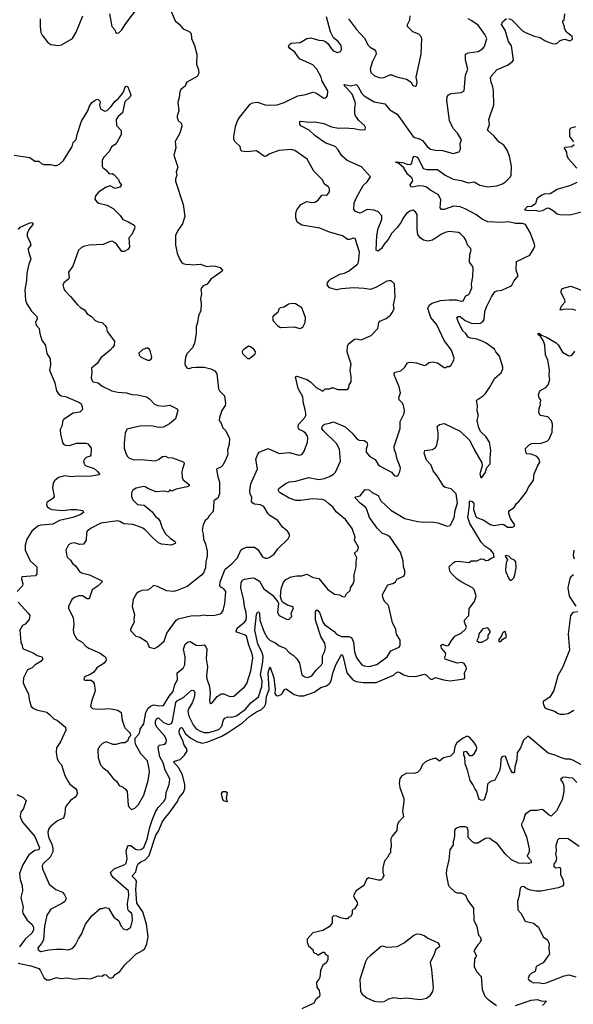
# Model space of a CAD drawing. Extents: x 2293878 to 2522763, y 823964 to 1006972.
# Tile 16 of 256: x 2325991 to 2331589, y 882445 to 892395. Entities that reach past the tile are written whole.
import ezdxf

# ---------------------------------------------------------------- set-up
doc = ezdxf.new("R2010")
doc.units = 0

msp = doc.modelspace()

# ---------------------------------------------------------------- linework, layer by layer
at = {"layer": '0CON20XD'}
for points in [[(2326899.2, 892455), (2326922, 892325), (2326952.3, 892292.3), (2326963.9, 892263.9), (2326975, 892257.5), (2326995, 892263.8), (2327025, 892293.8), (2327064.2, 892355.8), (2327192.5, 892525)], [(2327516.7, 892495), (2327562.5, 892385), (2327605, 892350), (2327643.2, 892303.2), (2327706.2, 892275), (2327724.3, 892255), (2327727.5, 892205), (2327758.8, 892135), (2327780.8, 892045), (2327780, 891945), (2327799.4, 891889.4), (2327804, 891855), (2327785, 891821.2), (2327682.5, 891765), (2327673.8, 891755), (2327665, 891723.3), (2327619.3, 891690.7), (2327610, 891665), (2327603.8, 891605), (2327589.3, 891560.7), (2327601.2, 891475), (2327582.5, 891425), (2327582.5, 891405), (2327593.3, 891375), (2327626.2, 891345), (2327631.7, 891318.3), (2327611.7, 891248.3), (2327564, 891165), (2327569.5, 891100.5), (2327548.8, 891025), (2327589.2, 890905), (2327573.3, 890855), (2327580, 890825), (2327566.7, 890785), (2327567, 890763), (2327643.9, 890526.1), (2327660, 890405), (2327639.1, 890330.9), (2327591.2, 890265), (2327566, 890215), (2327568.1, 890115), (2327574, 890085), (2327583.8, 890035), (2327608.3, 889978.3), (2327627.5, 889945), (2327645, 889930), (2327685, 889920), (2327705, 889923.3), (2327736.4, 889916.4), (2327815, 889924), (2327885, 889900), (2327927, 889907), (2327970, 889905), (2328019.7, 889889.7), (2328042.5, 889865), (2328040, 889855), (2328002.5, 889825), (2327925, 889773.8), (2327886.4, 889723.6), (2327846.1, 889703.9), (2327830, 889685), (2327823.3, 889665), (2327830.8, 889625), (2327818.6, 889575), (2327827.3, 889522.7), (2327824, 889455), (2327798.6, 889401.4), (2327789.4, 889335), (2327775.7, 889295), (2327774.3, 889225), (2327760.5, 889125), (2327739.8, 889080.2), (2327682.6, 889017.4), (2327668, 888982), (2327660.4, 888925), (2327665, 888898.8), (2327685, 888874.2), (2327705, 888870), (2327735, 888880.6), (2327776, 888884), (2327855, 888883.2), (2327925, 888865.4), (2327964.3, 888845), (2327985.4, 888815.4), (2328002.5, 888665), (2328013, 888643), (2328063.1, 888595), (2328072.9, 888515), (2328069.2, 888495), (2328035.8, 888445), (2328010, 888375), (2328007.5, 888345), (2328023.6, 888323.6), (2328045, 888270), (2328073.6, 888243.6), (2328113.8, 888165), (2328108.8, 888105), (2328093.8, 888045), (2328096, 888005), (2328083.9, 887966.1), (2328047.5, 887895), (2328025.8, 887874.2), (2327985, 887856.7), (2327981.7, 887848.3), (2327994, 887775), (2328011.4, 887725), (2328012.9, 887605), (2327995, 887560), (2327958.8, 887535), (2327954, 887525), (2327946.1, 887423.9), (2327903.6, 887376.4), (2327892.5, 887355), (2327867.5, 887335), (2327845, 887290), (2327836.7, 887235), (2327846.4, 887196.4), (2327848.8, 887145), (2327868.8, 887098.8), (2327886.2, 887025), (2327885.8, 886975), (2327872.5, 886915), (2327870.8, 886855), (2327851.1, 886805), (2327829.1, 886780.9), (2327685, 886667.5), (2327584.4, 886625.6), (2327545, 886615.8), (2327475, 886624.2), (2327385, 886668), (2327345, 886676.7), (2327307.3, 886642.7), (2327285, 886631.2), (2327225, 886626.7), (2327195, 886613.3), (2327174, 886595), (2327137.5, 886535), (2327128, 886465), (2327152.5, 886385), (2327146, 886335), (2327150, 886305), (2327113.3, 886235), (2327113, 886223), (2327164.2, 886164.2), (2327205, 886156), (2327268.8, 886115), (2327278.8, 886105), (2327300, 886055), (2327355, 886041.2), (2327385, 886056.7), (2327453.3, 886115), (2327478, 886195), (2327574.2, 886325.8), (2327595, 886340), (2327735, 886374), (2327805, 886371.2), (2327845, 886381.2), (2327895, 886372.5), (2327965, 886376.2), (2328018.8, 886391.2), (2328035, 886403.3), (2328049.2, 886425), (2328065.6, 886495), (2328075.8, 886615), (2328056.2, 886645), (2328025, 886661.2), (2328014.3, 886674.3), (2328016.9, 886715), (2328068.3, 886841.7), (2328135, 886895.7), (2328194, 886955), (2328226.2, 887035), (2328245, 887049.2), (2328285, 887063.1), (2328365, 887065.5), (2328399.4, 887039.4), (2328445.6, 886965.6), (2328472.2, 886952.2), (2328495, 886952.9), (2328515, 886961.4), (2328564, 886995), (2328602.2, 887047.8), (2328705, 887147.5), (2328720, 887175), (2328720, 887195), (2328700, 887225), (2328648.8, 887265), (2328601.2, 887335), (2328520, 887385), (2328505, 887400), (2328461.2, 887475), (2328425, 887492.2), (2328365, 887498.6), (2328347.6, 887507.6), (2328334, 887525), (2328336.9, 887565), (2328321.4, 887605), (2328317.8, 887635), (2328330, 887705), (2328395.7, 887855), (2328378, 887955), (2328398.8, 888005), (2328413.3, 888025), (2328505, 888061.2), (2328615, 888010), (2328715, 888022.5), (2328815, 887994.2), (2328833.9, 887996.1), (2328847.5, 888005), (2328867.1, 888032.9), (2328901.4, 888125), (2328905.6, 888165), (2328901.4, 888185), (2328880.8, 888215), (2328855, 888237.1), (2328817.5, 888255), (2328806.4, 888275), (2328809.4, 888305), (2328874.3, 888375), (2328883.1, 888395), (2328883.5, 888415), (2328879.1, 888455), (2328860, 888515), (2328852.9, 888585), (2328807, 888667), (2328781.2, 888785), (2328788.8, 888791.2), (2328805, 888790.8), (2328895, 888758.9), (2328932.9, 888735), (2328989.5, 888679.5), (2329055, 888640), (2329080, 888665), (2329123, 888663), (2329145, 888673.3), (2329165, 888673.3), (2329207, 888657), (2329305, 888657.5), (2329320, 888675), (2329323.3, 888705), (2329342.5, 888735), (2329343.3, 888785), (2329334.2, 888855), (2329344.3, 888915), (2329327, 888963), (2329302.9, 889035), (2329305.8, 889095), (2329315, 889118.8), (2329375, 889166.2), (2329395, 889168.8), (2329445, 889158.8), (2329546.1, 889203.9), (2329613.8, 889275), (2329624.2, 889335), (2329632.4, 889347.6), (2329695.8, 889374.2), (2329739.5, 889410.5), (2329762.3, 889437.7), (2329778, 889475), (2329770.8, 889515), (2329787.9, 889592.1), (2329782.5, 889725), (2329747, 889757), (2329727, 889757), (2329705, 889752), (2329591.4, 889688.6), (2329535, 889667.1), (2329475, 889679.6), (2329365, 889684.6), (2329245, 889674.5), (2329193.4, 889663.4), (2329124.3, 889684.3), (2329100, 889715), (2329102.5, 889735), (2329118, 889755), (2329135, 889772.5), (2329162.4, 889787.6), (2329228.3, 889821.7), (2329275, 889833.6), (2329315, 889852.5), (2329408, 889925), (2329415.6, 889945), (2329426.9, 890045), (2329385, 890183.3), (2329365, 890188), (2329326.8, 890173.2), (2329305, 890173.1), (2329255, 890210), (2329125, 890249.2), (2329027.3, 890287.3), (2328845, 890317.1), (2328798.3, 890348.3), (2328783.3, 890393.3), (2328785, 890440), (2328794, 890475), (2328835, 890525.8), (2328895, 890558.8), (2328945, 890546), (2328975, 890551.2), (2329009.5, 890570.5), (2329045, 890620), (2329065, 890626.7), (2329095, 890622.5), (2329105, 890630), (2329122.5, 890655), (2329122.5, 890685), (2329112.5, 890705), (2329088.3, 890721.7), (2329074.2, 890734.2), (2329053.3, 890775), (2328963.8, 890865), (2328896.8, 890986.8), (2328775, 891074), (2328735, 891084), (2328613, 891073), (2328520.5, 891039.5), (2328485, 891016.7), (2328465, 891012.5), (2328385, 891069.2), (2328285, 891060), (2328235.8, 891065.8), (2328227.7, 891077.7), (2328222, 891115), (2328169.7, 891159.7), (2328156, 891185), (2328155.8, 891215), (2328174.5, 891315), (2328191.5, 891365), (2328213.5, 891405), (2328320.2, 891539.8), (2328345, 891554.4), (2328395, 891560.6), (2328475, 891534.3), (2328527.3, 891532.7), (2328595, 891534.2), (2328665, 891558.6), (2328804.5, 891625.5), (2328885, 891638), (2328955, 891661.2), (2328985.9, 891655.9), (2329065, 891601.2), (2329087.5, 891605), (2329103.3, 891625), (2329105.7, 891675), (2329048.8, 891775), (2329040.8, 891815), (2328996.3, 891896.3), (2328955, 891940), (2328819.7, 891999.7), (2328775, 892068), (2328721.2, 892105), (2328709.2, 892125), (2328718.8, 892145), (2328735, 892156.2), (2328827, 892163), (2328895, 892204.2), (2328935, 892210.8), (2329015, 892187.1), (2329055, 892184.3), (2329084.5, 892174.5), (2329110.3, 892150.3), (2329132.9, 892115), (2329160.9, 892080.9), (2329205, 892063.8), (2329235, 892072.5), (2329243.8, 892095), (2329243.3, 892135), (2329212, 892175), (2329165, 892212), (2329135, 892273.3), (2329094, 892425)], [(2330935, 892408.6), (2330968.8, 892395), (2331075, 892283.8), (2331104.3, 892264.3), (2331195, 892230), (2331255, 892216.2), (2331305, 892181.2), (2331375, 892153.8), (2331405, 892150), (2331425, 892156.7), (2331457.5, 892185), (2331485, 892196.2), (2331505, 892196.7), (2331555, 892182.5), (2331576.4, 892193.6), (2331582.5, 892205), (2331576.7, 892225), (2331520.5, 892270.5), (2331500, 892305), (2331500, 892325), (2331483.3, 892365), (2331482.5, 892385), (2331497.5, 892395), (2331502.5, 892455)], [(2326198.8, 892405), (2326196.7, 892325), (2326206, 892265), (2326217.3, 892237.3), (2326275, 892163.8), (2326305, 892144.2), (2326385, 892134.2), (2326415, 892140), (2326525.8, 892204.2), (2326562.7, 892267.3), (2326629.2, 892435)], [(2329037.3, 886162.7), (2328981.2, 886325), (2328981.9, 886415), (2328995, 886430), (2329005, 886424.2), (2329025, 886398), (2329055.5, 886305), (2329075, 886283.5), (2329172.6, 886212.6), (2329195.6, 886185), (2329245, 886160.9), (2329315, 886163.1), (2329345, 886150.8), (2329366.2, 886105), (2329377.3, 886005), (2329395.4, 885945.4), (2329451.2, 885875), (2329475, 885865.6), (2329525, 885860), (2329600.9, 885879.1), (2329705.4, 885954.6), (2329745, 886016), (2329830, 886055), (2329837.7, 886072.3), (2329840, 886125), (2329802, 886185), (2329797.5, 886205), (2329794, 886235), (2329760.3, 886300.3), (2329724.2, 886465), (2329714.3, 886484.3), (2329681.2, 886515), (2329663.8, 886555), (2329658.8, 886585), (2329715, 886682.5), (2329765, 886697.5), (2329790, 886715), (2329805, 886740), (2329875, 886770), (2329886.1, 886793.9), (2329886.2, 886825), (2329872, 886865), (2329870, 886925), (2329841.1, 887015), (2329736.9, 887165), (2329715, 887183.1), (2329656.2, 887205), (2329605.6, 887255.6), (2329528.5, 887365), (2329506.4, 887435), (2329490, 887465), (2329435, 887510), (2329381.2, 887565), (2329386.7, 887573.3), (2329435, 887584), (2329485, 887646.7), (2329525, 887643.8), (2329555.6, 887615.6), (2329615, 887586.2), (2329642.2, 887532.2), (2329745, 887437.1), (2329885.8, 887355), (2330015, 887322.3), (2330075, 887316.7), (2330155, 887322), (2330219.2, 887309.2), (2330315, 887276.7), (2330342.5, 887285), (2330385, 887360), (2330394.4, 887434.4), (2330417.6, 887512.4), (2330404.6, 887604.6), (2330355, 887653.1), (2330295, 887666.9), (2330278.9, 887678.9), (2330212, 887785), (2330172, 887835), (2330151.7, 887891.7), (2330104, 887945), (2330081.2, 888015), (2330089.3, 888040.7), (2330167, 888053), (2330197.3, 888072.7), (2330208, 888095), (2330222.7, 888167.3), (2330222.7, 888222.7), (2330213.8, 888285), (2330235, 888302.5), (2330285, 888313.3), (2330445, 888236), (2330543, 888143), (2330591.1, 888045), (2330665.8, 887915.8), (2330668.8, 887885), (2330643.8, 887805), (2330655, 887770), (2330665, 887770), (2330696.7, 887815), (2330715, 887870), (2330750, 887905), (2330748, 887965), (2330755.6, 888045), (2330741.9, 888125), (2330705, 888184), (2330651.4, 888235), (2330631.5, 888281.5), (2330618.5, 888345), (2330628.5, 888385), (2330626, 888406), (2330617.6, 888442.4), (2330620, 888495), (2330611.2, 888545), (2330616, 888555), (2330676, 888594), (2330701.7, 888618.3), (2330743.2, 888676.8), (2330795, 888772.5), (2330861.2, 888825), (2330876.7, 888865), (2330876.7, 888885), (2330843, 888993), (2330805, 889037.5), (2330792.5, 889065), (2330707, 889127), (2330666.8, 889146.8), (2330615, 889167.5), (2330550, 889175), (2330526.7, 889185), (2330502.5, 889225), (2330471.7, 889251.7), (2330428.5, 889335), (2330412.9, 889385), (2330425, 889395.4), (2330445, 889396.1), (2330496.5, 889356.5), (2330555, 889329.3), (2330645, 889326.2), (2330675, 889343.5), (2330687.6, 889362.4), (2330693.7, 889446.3), (2330715, 889501.2), (2330760.6, 889595), (2330795, 889643.8), (2330815, 889656), (2330865, 889662.9), (2330955, 889702), (2330966.8, 889713.2), (2330987.9, 889752.1), (2331030, 889805), (2331011.9, 889865), (2331015, 889950), (2331151.2, 890015), (2331188, 890075), (2331199.2, 890105), (2331197.5, 890125), (2331154.4, 890245), (2331105, 890325.8), (2331075, 890336.9), (2331005, 890335.3), (2330935, 890352.4), (2330865, 890346.3), (2330725, 890352.2), (2330669.1, 890379.1), (2330605, 890427.7), (2330494.7, 890484.7), (2330445, 890505.4), (2330378.6, 890511.4), (2330285, 890478.2), (2330255, 890475.8), (2330244.5, 890494.5), (2330248.8, 890575), (2330224.4, 890625), (2330148.8, 890668.8), (2330105, 890702.1), (2330072.7, 890712.7), (2330025, 890715.4), (2329965, 890700.9), (2329945.5, 890705.5), (2329940, 890725), (2329967.5, 890765), (2329961.1, 890795), (2329911.8, 890835), (2329876.6, 890896.6), (2329825, 890942), (2329790, 890955), (2329805, 890960), (2329875, 890947.8), (2329905, 890933.5), (2329938, 890932), (2329957.5, 890945), (2329968.3, 891001.7), (2329975, 891013.3), (2329985, 891016), (2330010.8, 891005), (2330025, 890990), (2330069.7, 890889.7), (2330112, 890882), (2330215, 890879.5), (2330294.7, 890824.7), (2330375, 890782.7), (2330455, 890770), (2330525, 890746.9), (2330585, 890756.9), (2330645, 890723.5), (2330725, 890704.5), (2330815, 890716.5), (2330873.6, 890736.4), (2330903.8, 890755), (2330954.3, 890805.7), (2330960.8, 890825), (2330964.1, 890915.9), (2330945.6, 891015), (2330919.4, 891075), (2330885, 891125.8), (2330835, 891160), (2330788.7, 891218.7), (2330723, 891277), (2330742.5, 891335), (2330736.2, 891385), (2330784.2, 891535), (2330783.3, 891675), (2330777.1, 891715), (2330757.5, 891765), (2330752, 891805), (2330758.8, 891825), (2330785.6, 891854.4), (2330817.7, 891892.3), (2330924, 891936), (2330971.7, 891968.3), (2330983.8, 891985), (2330965, 892132), (2330935.4, 892175), (2330899.4, 892289.4), (2330863.3, 892345), (2330873.1, 892375), (2330915, 892405.7)], [(2329296.2, 891706.2), (2329276.2, 891725), (2329270, 891735), (2329275, 891740), (2329335, 891727.3), (2329395, 891739.2), (2329412, 891722), (2329450.3, 891650.3), (2329475.7, 891625), (2329575, 891563.3), (2329683.6, 891543.6), (2329733.6, 891483.6), (2329809.6, 891439.6), (2329965, 891219.5), (2329985, 891205.4), (2330035, 891191.2), (2330062.9, 891175), (2330115, 891109.4), (2330145, 891085.5), (2330195, 891075.6), (2330265, 891073.3), (2330375, 891042), (2330435, 891061.2), (2330450, 891085), (2330446.2, 891145), (2330458.3, 891181.7), (2330417.5, 891247.5), (2330375.5, 891295.5), (2330338.1, 891375), (2330311.9, 891578.1), (2330313.3, 891615), (2330326, 891634), (2330355, 891648), (2330455, 891658), (2330486.7, 891675), (2330500, 891835), (2330522.9, 891895), (2330498.6, 891985), (2330500, 892045), (2330525, 892060.8), (2330627.5, 892075), (2330670.3, 892099.7), (2330692, 892125), (2330713.8, 892205), (2330695.6, 892245), (2330628.3, 892338.3), (2330562, 892385), (2330525, 892404.4)], [(2329315, 892403.3), (2329395.7, 892295), (2329479.1, 892209.1), (2329515, 892139.2), (2329535, 892117.1), (2329575.4, 892095.4), (2329591.4, 892075), (2329597.1, 892045), (2329554.5, 891965), (2329534.4, 891895), (2329540.9, 891860.9), (2329579.1, 891829.1), (2329635, 891805.8), (2329675, 891811.4), (2329735, 891837.1), (2329755, 891838.1), (2329775, 891829.2), (2329805, 891816), (2329903.9, 891793.9), (2329950, 891765), (2329964.2, 891734.2), (2329975, 891726.7), (2329995, 891723.3), (2330005, 891730), (2330010, 891765), (2329998.8, 891815), (2330051.2, 892045), (2330058.8, 892205), (2330055, 892220), (2330028.3, 892248.3), (2329965, 892273.1), (2329914, 892325), (2329912, 892345), (2329935.4, 892394.6), (2329938.1, 892435)], [(2325935, 891027.5), (2326095, 891002.5), (2326145, 890966.2), (2326185, 890966.2), (2326215, 890938), (2326235, 890930.6), (2326305, 890932.5), (2326345, 890920), (2326365, 890921.4), (2326395, 890936), (2326435, 890970.8), (2326521.4, 891115), (2326531.5, 891155), (2326562.5, 891185), (2326572.3, 891235), (2326615, 891370), (2326680, 891475), (2326692.5, 891515), (2326718, 891555), (2326755, 891583.3), (2326775, 891592.5), (2326785, 891590), (2326807.5, 891565), (2326796.7, 891535), (2326807.5, 891495), (2326851.7, 891471.7), (2326875, 891476.2), (2326914.4, 891515.6), (2326955, 891573.3), (2326985.5, 891594.5), (2327031.7, 891648.3), (2327045, 891672.5), (2327052.9, 891705), (2327065, 891721.2), (2327075, 891723.8), (2327085, 891717.5), (2327114.2, 891635), (2327108, 891615), (2327054.4, 891565), (2327029.2, 891455), (2326985.8, 891415), (2326967.5, 891385), (2326971.2, 891325), (2327018.8, 891275), (2327018.8, 891235), (2326973.8, 891155), (2326955, 891133.8), (2326918.3, 891111.7), (2326898, 891065), (2326841.2, 891005), (2326826.2, 890975), (2326824.1, 890915.9), (2326831.2, 890901.2), (2326865, 890873.3), (2326895, 890837.5), (2326925, 890840), (2326941.7, 890831.7), (2326990.7, 890780.7), (2326999.3, 890749.3), (2327021.2, 890725), (2327005, 890701.2), (2326955, 890688.8), (2326905, 890716.7), (2326865, 890703.8), (2326787.3, 890652.7), (2326758, 890615), (2326752.7, 890582.7), (2326767.3, 890557.3), (2326790.9, 890540.9), (2326875, 890519.2), (2326935, 890488), (2327006.2, 890415), (2327035, 890376.7), (2327085.9, 890355.9), (2327149.5, 890319.5), (2327155.8, 890305.8), (2327152.5, 890285), (2327124, 890225), (2327095, 890190), (2327102.5, 890095), (2327086.4, 890073.6), (2327048.8, 890051.2), (2327025, 890053.3), (2326975, 890123.8), (2326950, 890145), (2326925, 890156), (2326905, 890154), (2326836.4, 890123.6), (2326695, 890117.5), (2326635, 890104.2), (2326615, 890094), (2326586.2, 890065), (2326527.1, 889905), (2326484, 889845), (2326490.8, 889785), (2326485, 889774), (2326440.3, 889739.7), (2326428, 889715), (2326436.1, 889676.1), (2326447.7, 889657.7), (2326506.5, 889596.5), (2326575, 889513.8), (2326605.6, 889485.6), (2326645, 889461.4), (2326673.3, 889423.3), (2326717.5, 889395), (2326755, 889356.2), (2326785, 889342), (2326825, 889333.8), (2326855.9, 889305.9), (2326868.8, 889285), (2326876.7, 889245), (2326948.8, 889145), (2326946, 889105), (2326933.8, 889085), (2326905.5, 889054.5), (2326811.3, 888978.7), (2326775, 888920), (2326718.8, 888875), (2326721.2, 888835), (2326714, 888775), (2326724.2, 888744.2), (2326735, 888733.8), (2326785, 888725.8), (2326825, 888692), (2326923, 888643), (2326985, 888630), (2327072.4, 888622.4), (2327125, 888607.8), (2327183.4, 888603.4), (2327274.4, 888584.4), (2327304.4, 888564.4), (2327355, 888508), (2327387.5, 888497.5)], [(2327387.5, 888497.5), (2327445, 888490), (2327508.3, 888498.3), (2327583, 888463), (2327590, 888445), (2327567.3, 888362.7), (2327505, 888310.8), (2327445, 888278), (2327395.6, 888274.4), (2327325, 888289.6), (2327205, 888287.1), (2327074.4, 888255.6), (2327058, 888215), (2327048.1, 888115), (2327049.2, 888065), (2327064, 888015), (2327078.8, 887985), (2327095, 887968.8), (2327145, 887947.5), (2327215, 887951.4), (2327361.7, 887938.3), (2327395, 887948.8), (2327435, 887980), (2327465, 887982.5), (2327490.7, 887970.7), (2327537.3, 887967.3), (2327645, 887926), (2327655.7, 887915.7), (2327656, 887905), (2327636, 887855), (2327631.4, 887825), (2327635, 887770), (2327644.2, 887745), (2327705, 887696.2), (2327703.8, 887685), (2327685, 887674.4), (2327575, 887652), (2327525, 887630), (2327515, 887640), (2327505, 887640), (2327495, 887620), (2327455, 887630), (2327370, 887625), (2327295, 887652.5), (2327260, 887675), (2327245, 887676.7), (2327168.8, 887661.2), (2327135, 887641.2), (2327120.8, 887615), (2327121.4, 887575), (2327134.4, 887544.4), (2327183.3, 887495), (2327249.7, 887489.7), (2327330.9, 887420.9), (2327364.2, 887374.2), (2327390, 887355), (2327411.2, 887325), (2327427.5, 887265), (2327465, 887200), (2327514.2, 887154.2), (2327557.5, 887125), (2327567.5, 887115), (2327565, 887100), (2327523.9, 887083.9), (2327425, 887093.3), (2327395, 887108.8), (2327335, 887160.9), (2327261.1, 887241.1), (2327237.1, 887257.1), (2327211.2, 887265), (2327135, 887291.8), (2327045, 887299.4), (2327005, 887324.3), (2326985, 887328.9), (2326811.7, 887308.3), (2326715, 887255.7), (2326674.5, 887225.5), (2326667.5, 887205), (2326662, 887135), (2326635, 887096.2), (2326595, 887090), (2326545, 887108), (2326508.3, 887101.7), (2326485, 887087.5), (2326457, 887033), (2326466.7, 886975), (2326475, 886960), (2326504.3, 886934.3), (2326525, 886898.8), (2326555.6, 886875.6), (2326595, 886818), (2326617.5, 886805), (2326695.6, 886785.6), (2326822.5, 886725), (2326826.7, 886715), (2326784, 886675), (2326725, 886632), (2326695, 886543.8), (2326675, 886542.5), (2326625, 886571.2), (2326587.7, 886572.3), (2326545, 886554.2), (2326518, 886535), (2326484.2, 886465), (2326486, 886445), (2326530.5, 886355), (2326538.9, 886285), (2326533.1, 886225), (2326539.7, 886189.7), (2326568.8, 886135), (2326624, 886105), (2326661.4, 886065), (2326689.2, 886045), (2326805, 885994.2), (2326856.4, 885956.4), (2326866.2, 885936.2), (2326862, 885915), (2326847.1, 885892.9), (2326770, 885845), (2326739.5, 885800.5), (2326705, 885776.7), (2326665, 885760), (2326644.1, 885745.9), (2326640, 885735), (2326642.5, 885725), (2326655, 885720), (2326715, 885720), (2326733.3, 885705), (2326743.3, 885685), (2326753.6, 885613.6), (2326715.8, 885505), (2326706.7, 885455), (2326726.7, 885435), (2326755, 885429.1), (2326835, 885428.9), (2326875, 885435.6), (2326915, 885432.2), (2326985, 885415.8), (2327016, 885395), (2327027, 885317), (2327046.7, 885255), (2327057.5, 885235), (2327107.5, 885185), (2327111.7, 885158.3), (2327095, 885140), (2327082.5, 885105), (2327055, 885087.5), (2327025, 885086.7), (2326965, 885068.8), (2326935, 885071.2), (2326865, 885098), (2326828.3, 885081.7), (2326793.8, 885045), (2326782.5, 885015), (2326784, 884935), (2326810, 884865), (2326834.1, 884834.1), (2326876.7, 884805), (2326935, 884726.7), (2326968.8, 884698.8), (2326997, 884657), (2327038.3, 884638.3), (2327066.1, 884616.1), (2327077.5, 884595), (2327088.3, 884458.3), (2327095, 884440), (2327122.5, 884412.5), (2327155, 884426.7), (2327191.2, 884465), (2327245, 884557.5), (2327292, 884705), (2327302.5, 884795), (2327298.3, 884841.7), (2327285, 884906.7), (2327216.5, 884976.5), (2327167, 885067), (2327158, 885095), (2327160, 885135), (2327195, 885176.2), (2327205.6, 885195), (2327208.8, 885225), (2327245, 885280), (2327268, 885392), (2327291.2, 885438.8), (2327312.8, 885457.2), (2327345, 885471.6), (2327405, 885459.7), (2327444.1, 885465.9), (2327501.3, 885558.7), (2327543.6, 885606.3), (2327558.5, 885675), (2327587.1, 885725), (2327583.8, 885795), (2327645, 885843.1), (2327661.5, 885875), (2327664.6, 885955), (2327646.2, 886035), (2327664.7, 886085.3), (2327695, 886109.2), (2327715, 886111.4), (2327775, 886074.4), (2327810.6, 886070.6), (2327855, 886077.3), (2327875, 886058.1), (2327883.8, 886035), (2327877.5, 885935), (2327890.6, 885855), (2327878.7, 885765), (2327883.1, 885733.1), (2327908.9, 885655), (2327915.8, 885584.2), (2327910, 885515), (2327915, 885492.5), (2327925, 885483.3), (2327935, 885486.7), (2327988, 885555), (2328027.3, 885582.7), (2328055, 885582), (2328115, 885555.7), (2328155, 885558.6), (2328265, 885653.3), (2328289.5, 885685), (2328328.2, 885815), (2328349.6, 885945), (2328343.2, 885985), (2328307.3, 886075), (2328283.5, 886163.5), (2328265, 886180), (2328186.7, 886205), (2328180, 886215), (2328188.6, 886245), (2328268.7, 886311.3), (2328280.2, 886329.8), (2328285.3, 886354.7), (2328281.3, 886405), (2328263.2, 886465), (2328259.3, 886525), (2328228.6, 886655), (2328232.1, 886707.9), (2328245, 886731.4), (2328265, 886741.5), (2328345, 886755.8), (2328365, 886751.4), (2328415, 886720), (2328458.6, 886645), (2328548.3, 886578.3), (2328601.2, 886511.2), (2328607.5, 886495), (2328598, 886405), (2328614.2, 886374.2), (2328695, 886334), (2328715, 886336.7), (2328742.5, 886365), (2328737.5, 886395), (2328759.7, 886449.7), (2328751.7, 886461.7), (2328697.8, 886477.8), (2328650, 886510), (2328638, 886528), (2328629.4, 886565), (2328636.7, 886645), (2328660.2, 886709.8), (2328682, 886738), (2328736.5, 886763.5), (2328795, 886774.5), (2328845, 886774.4), (2328895, 886790.8), (2328958.7, 886758.7), (2329017.6, 886747.6), (2329106.2, 886635), (2329175, 886589.2), (2329225, 886582), (2329255, 886566.2), (2329275, 886563.3), (2329283, 886567), (2329295, 886592.5), (2329331.2, 886625), (2329336.2, 886655), (2329364.2, 886695), (2329373.9, 886723.9), (2329374.3, 886785), (2329394.2, 886865), (2329392.9, 886915), (2329399.2, 886955), (2329376.7, 887003.3), (2329411.2, 887035), (2329418, 887065), (2329376.7, 887135), (2329383.8, 887165), (2329354.5, 887254.5), (2329284.2, 887344.2), (2329191.3, 887421.3), (2329162, 887465), (2329114.2, 887505), (2329081.2, 887535), (2329050, 887545), (2328948, 887552), (2328835.5, 887534.5), (2328785, 887536.9), (2328715, 887560.8), (2328626.2, 887615), (2328613.8, 887625), (2328606, 887645), (2328611.7, 887658.3), (2328674.3, 887705), (2328715, 887723.8), (2328785, 887730), (2328913, 887767), (2329015, 887749.4), (2329075, 887757.5), (2329129.7, 887780.3), (2329165, 887802.5), (2329185, 887823.8), (2329234.5, 887935), (2329223.8, 888055), (2329195, 888112.2), (2329058.6, 888245), (2329047.5, 888265), (2329048.3, 888278.3), (2329055.8, 888294.2), (2329074.1, 888305.9), (2329124.1, 888315.9), (2329165, 888332), (2329282.1, 888282.1), (2329352.5, 888215), (2329404, 888155), (2329425, 888146.9), (2329475, 888142.5), (2329500, 888125), (2329507.7, 888097.7), (2329494.3, 888055), (2329494.4, 888024.4), (2329530.6, 887980.6), (2329585, 887950.8), (2329615, 887899.2), (2329635, 887882.9), (2329750.7, 887820.7), (2329780, 887785), (2329805, 887783.3), (2329818.3, 887791.7), (2329836.7, 887825), (2329842, 887865), (2329808.6, 887955), (2329796, 888015), (2329781.2, 888045), (2329778.3, 888081.7), (2329837.5, 888265), (2329838.8, 888335), (2329880, 888415), (2329881.1, 888445), (2329871.5, 888495), (2329860.9, 888520.9), (2329845, 888535.8), (2329829.2, 888555), (2329824.2, 888575), (2329841.5, 888625), (2329828.2, 888685), (2329777.8, 888805), (2329778.9, 888821.1), (2329788, 888832), (2329845, 888846.2), (2329885, 888883.3), (2329914.1, 888925.9), (2329935, 888933.3), (2330005, 888927.5), (2330085, 888900), (2330103, 888907), (2330129.3, 888930.7), (2330168.3, 888938.3), (2330217, 888927), (2330285, 888880), (2330305, 888880), (2330315, 888890), (2330335, 888890), (2330349.3, 888900.7), (2330380, 888955), (2330383.3, 888975), (2330358.8, 889055), (2330282.4, 889152.4), (2330210.2, 889310.2), (2330146.9, 889385), (2330118.8, 889475), (2330134.2, 889515), (2330161.3, 889528.7), (2330245, 889557.8), (2330333.4, 889563.4), (2330405, 889564.4), (2330455, 889551.4), (2330475, 889553.8), (2330502.5, 889605), (2330526.1, 889613.9), (2330540.7, 889629.3), (2330563.8, 889685), (2330559.2, 889725), (2330572.9, 889795), (2330576.2, 889885), (2330571.2, 889905), (2330540, 889945), (2330543, 890023), (2330556.7, 890065), (2330550, 890085), (2330521.7, 890111.7), (2330500, 890175), (2330486.2, 890195), (2330446.7, 890235), (2330427.5, 890245), (2330335, 890255.8), (2330295, 890245.8), (2330255, 890226.9), (2330165, 890166.7), (2330115, 890157.8), (2330075, 890166.5), (2330040.1, 890190.1), (2330018.5, 890225), (2330009.2, 890275), (2330012, 890425), (2329995, 890453.3), (2329965, 890468.8), (2329935, 890461.2), (2329902, 890435), (2329866, 890385), (2329849.7, 890350.3), (2329807.5, 890295), (2329749.4, 890235), (2329716.2, 890173.8), (2329675, 890126), (2329648.8, 890081.2), (2329615, 890056.9), (2329595.8, 890065), (2329601.5, 890215), (2329616.2, 890285), (2329654.4, 890375), (2329654.2, 890414.2), (2329614.3, 890454.3), (2329575, 890471.4), (2329504.5, 890475.5), (2329435, 890440.8), (2329387.3, 890457.3), (2329368.3, 890478.3), (2329373.1, 890545), (2329400.5, 890605), (2329465, 890720.8), (2329505.8, 890755), (2329537.3, 890807.3), (2329448.5, 890908.5), (2329301.5, 890971.5), (2329247.5, 891017.5), (2329210.2, 891080.2), (2329182.6, 891112.6), (2329081.1, 891151.1), (2328975, 891224.3), (2328919.6, 891279.6), (2328833.3, 891323.3), (2328824.4, 891335), (2328822.5, 891355), (2328824.2, 891365.8), (2328835, 891370.8), (2328915, 891359.2), (2328975, 891362.9), (2329065, 891344.4), (2329143.5, 891313.5), (2329215, 891298.5), (2329275, 891301.8), (2329374.6, 891294.6), (2329435, 891283.1), (2329485.8, 891284.2), (2329488, 891305), (2329477.5, 891325), (2329421.4, 891375), (2329386, 891425), (2329380, 891445), (2329380, 891505), (2329387.9, 891545), (2329384.4, 891565.6), (2329354, 891644), (2329296.2, 891706.2)], [(2331595, 891160), (2331553, 891213), (2331555, 891290), (2331568.3, 891301.7), (2331615, 891316.2)], [(2331623.3, 890895), (2331543.9, 890983.9), (2331527.5, 891015), (2331523.3, 891055), (2331500, 891095), (2331505, 891107.5), (2331575, 891112.5), (2331597.5, 891135)], [(2331675, 890449.1), (2331555, 890419.4), (2331451.7, 890421.7), (2331425, 890428), (2331385, 890462.9), (2331345.5, 890485.5), (2331325, 890490.8), (2331275, 890462.1), (2331245, 890455.4), (2331205, 890468), (2331147.3, 890462.7), (2331115.7, 890465.7), (2331096.7, 890475), (2331125, 890506.2), (2331165, 890511.2), (2331209.5, 890540.5), (2331226.9, 890593.1), (2331272.5, 890625), (2331296.4, 890633.6), (2331355, 890638.8), (2331425, 890683.3), (2331565, 890722), (2331628.3, 890751.7)], [(2325978.8, 890275), (2325995, 890298), (2326095, 890341.2), (2326115, 890346), (2326125, 890340), (2326122.5, 890325), (2326084.1, 890275.9), (2326067.5, 890235), (2326067.5, 890205), (2326093.8, 890155), (2326102.5, 890115), (2326078.3, 890081.7), (2326077.5, 890065), (2326103.3, 889975), (2326083.3, 889925), (2326062.5, 889835), (2326061.2, 889758.8), (2326043.1, 889665), (2326050.9, 889560.9), (2326063.8, 889525), (2326109.5, 889449.5), (2326163.8, 889395), (2326168.3, 889371.7), (2326152.5, 889335), (2326153, 889323), (2326160, 889305), (2326187.5, 889275), (2326193.8, 889225), (2326215.9, 889155.9), (2326251.7, 889101.7), (2326265, 889022.5), (2326299.2, 888969.2), (2326303.9, 888906.1), (2326293.9, 888853.9), (2326346.4, 888726.4), (2326364.2, 888644.2), (2326383, 888613), (2326412.3, 888592.3), (2326455, 888586.2), (2326595, 888528), (2326612.1, 888512.1), (2326624.2, 888485), (2326626.7, 888455), (2326600.5, 888429.5), (2326532.3, 888417.7), (2326435.7, 888354.3), (2326425.8, 888334.2), (2326419.2, 888295), (2326400.8, 888255), (2326403, 888207), (2326423.1, 888123.1), (2326435.6, 888105.6), (2326455, 888094.2), (2326495, 888091.4), (2326565, 888116.9), (2326665, 888116.7), (2326679.5, 888109.5), (2326712.5, 888065), (2326710, 887995), (2326705, 887983.8), (2326665, 887971.2), (2326645, 887953.3), (2326636.2, 887935), (2326638.8, 887915), (2326655, 887891.2), (2326745, 887860), (2326779.7, 887829.7), (2326796.7, 887805), (2326795, 887794), (2326695, 887778.9), (2326575, 887783.5), (2326515, 887776.7), (2326445, 887785.4), (2326385, 887769.5), (2326343.5, 887735), (2326329.2, 887710.8), (2326323.1, 887665), (2326340, 887575), (2326329.3, 887560.7), (2326265.7, 887515), (2326261.9, 887495), (2326269.2, 887475), (2326292, 887455), (2326315.5, 887445.5), (2326426.2, 887433.8), (2326505, 887444.3), (2326564.1, 887444.1), (2326630, 887435), (2326636.7, 887415), (2326610, 887395), (2326530, 887365), (2326395.3, 887334.7), (2326325, 887297.3), (2326205, 887285.4), (2326175, 887277.1), (2326114.5, 887225), (2326064.6, 887145), (2326045.4, 887085), (2326045.4, 887035), (2326096.6, 886926.6), (2326164.2, 886865), (2326164, 886795), (2326150, 886775), (2326013.8, 886765), (2326008, 886745), (2326022, 886695), (2326020, 886675), (2325967.1, 886615)], [(2331615.8, 889455.8), (2331580.3, 889470.3), (2331493.3, 889465), (2331468, 889458), (2331456.2, 889465), (2331473.1, 889506.9), (2331506, 889545), (2331502, 889565), (2331465.8, 889635), (2331466, 889655), (2331475, 889677.5), (2331565, 889702.5), (2331672.7, 889662.7)], [(2328825, 889273.8), (2328840.7, 889279.3), (2328856.7, 889295), (2328876.7, 889335), (2328882.5, 889385), (2328845, 889483.3), (2328780, 889525), (2328745, 889526.7), (2328710.7, 889519.3), (2328665, 889490), (2328625, 889482.5), (2328611.7, 889468.3), (2328600, 889435), (2328555, 889397.5), (2328548, 889375), (2328552.7, 889352.7), (2328602.3, 889302.3), (2328630, 889285), (2328765, 889292.5), (2328825, 889273.8)], [(2330953.3, 887355), (2330936.2, 887405), (2330936.7, 887425), (2330944, 887436), (2330990, 887465), (2331013.9, 887506.1), (2331036.7, 887525), (2331114.2, 887625), (2331133.1, 887665), (2331185, 887741.2), (2331193.4, 887806.6), (2331226.6, 887883.4), (2331251.9, 887925), (2331244.3, 887955), (2331219.7, 887979.7), (2331155, 888007.5), (2331120, 888005), (2331107.5, 888025), (2331105, 888060), (2331141.2, 888098.8), (2331165, 888111.4), (2331195, 888116.7), (2331255, 888113.1), (2331325, 888135.6), (2331346.7, 888155), (2331376.2, 888225), (2331377.4, 888307.4), (2331369.6, 888339.6), (2331330.2, 888380.2), (2331255, 888396), (2331239.2, 888425), (2331242.5, 888465), (2331255.8, 888505), (2331253.6, 888526.4), (2331262.5, 888545), (2331244.2, 888574.2), (2331236.7, 888605), (2331250, 888645), (2331310.5, 888679.5), (2331333.6, 888706.4), (2331350.7, 888759.3), (2331344, 888795), (2331350, 888855), (2331330.8, 888955), (2331309.1, 889009.1), (2331301.5, 889105), (2331286.2, 889146.2), (2331259.1, 889189.1), (2331233.8, 889215), (2331232.5, 889225), (2331245, 889225.8), (2331267.3, 889207.3), (2331318.3, 889188.3), (2331415, 889128), (2331435, 889110), (2331481.4, 889035), (2331545, 888998.8), (2331565, 889000), (2331579.5, 889010.5), (2331605, 889043.8)], [(2327305, 888953.8), (2327320, 888965), (2327325.8, 888985), (2327315, 889037.5), (2327303.6, 889063.6), (2327285, 889080), (2327235, 889062.5), (2327196.7, 889025), (2327200, 889005), (2327220, 888985), (2327285, 888954), (2327305, 888953.8)], [(2328315, 888970), (2328370, 889015), (2328377.5, 889035), (2328360, 889065), (2328325, 889090), (2328305, 889096.2), (2328260, 889065), (2328240, 889045), (2328240, 889035), (2328245, 889022.5), (2328295, 888972.5), (2328315, 888970)], [(2325975, 882861.8), (2326104.8, 882834.8), (2326184.4, 882805), (2326198.8, 882788.8), (2326235, 882714.4), (2326262.1, 882692.1), (2326295, 882693.1), (2326365, 882716.9), (2326406.5, 882706.5), (2326475, 882712.5), (2326545, 882700), (2326625, 882709.4), (2326708.8, 882701.2), (2326785, 882733.3), (2326825, 882727.5), (2326845, 882746.7), (2326865, 882743.3), (2326895, 882712.5), (2326915, 882707.5), (2326935, 882717.5), (2326955, 882747.5), (2327005, 882776.7), (2327052.9, 882845), (2327125, 882910.4), (2327165, 882950.4), (2327232.1, 882987.9), (2327255, 883008.6), (2327277.5, 883055), (2327290, 883125), (2327274.8, 883255), (2327235, 883378.1), (2327176.3, 883466.3), (2327165.4, 883605), (2327172.8, 883685), (2327165, 883703.8), (2327133.3, 883735), (2327133.1, 883745), (2327166.6, 883783.4), (2327179.5, 883845), (2327189.3, 883865), (2327215, 883884.8), (2327260, 883905), (2327299.9, 883950.1), (2327367.7, 884152.3), (2327393.2, 884195), (2327432.3, 884285), (2327461.8, 884328.2), (2327502.3, 884375), (2327587.5, 884495), (2327604.7, 884535.3), (2327646.7, 884585), (2327661.1, 884625), (2327661.3, 884665), (2327635.9, 884765), (2327596.3, 884836.3), (2327547.5, 884895), (2327556.7, 884903.3), (2327615, 884917.9), (2327658.1, 884961.9), (2327683.9, 885005), (2327681.1, 885025), (2327652.7, 885065), (2327637.7, 885117.7), (2327608.8, 885175), (2327605.3, 885205), (2327615, 885235.7), (2327625, 885243.3), (2327635, 885239.1), (2327666.7, 885176.7), (2327723, 885133), (2327781.4, 885101.4), (2327835, 885085.2), (2327895, 885097), (2328036.9, 885153.1), (2328102, 885195), (2328245, 885288.2), (2328315, 885352.5), (2328385, 885399.3), (2328437.6, 885422.4), (2328467.1, 885452.9), (2328479, 885481), (2328486.4, 885553.6), (2328514.1, 885625), (2328503.8, 885795), (2328519.3, 885850.7), (2328525, 885853.3), (2328561.4, 885745), (2328574.8, 885625), (2328570, 885585), (2328585, 885564.6), (2328605, 885562.3), (2328635, 885575.6), (2328646.7, 885585), (2328672.1, 885627.9), (2328685, 885634.4), (2328765, 885575.4), (2328812.8, 885562.8), (2328865, 885560.5), (2328970.1, 885599.9), (2329035, 885645.4), (2329095, 885663.6), (2329128.7, 885691.3), (2329140.6, 885715), (2329158, 885792), (2329188.4, 885875), (2329245, 885980), (2329255, 885973.3), (2329262.6, 885952.6), (2329300.7, 885795), (2329361.5, 885725), (2329395, 885705.9), (2329465, 885696.8), (2329595, 885698.3), (2329770.8, 885769.2), (2329800.9, 885799.1), (2329815, 885804.4), (2329835, 885799.1), (2329874, 885774), (2329915, 885760.8), (2329995, 885756), (2330085, 885779.4), (2330105, 885772), (2330145, 885731.9), (2330165, 885731.4), (2330195, 885745.8), (2330275, 885722.5), (2330345, 885713.5), (2330485, 885733.8), (2330492.5, 885745), (2330487.5, 885795), (2330508.8, 885835), (2330505.8, 885855), (2330485, 885887.5), (2330465, 885900), (2330413.6, 885893.6), (2330295, 885933.3), (2330288.8, 885945), (2330300, 885985), (2330297.5, 885995), (2330255, 886042.5), (2330248.3, 886071.7), (2330265, 886082.5), (2330305, 886067.5), (2330330, 886075), (2330352.5, 886115), (2330392.5, 886165), (2330456.1, 886193.9), (2330497.5, 886235), (2330507.5, 886255), (2330490, 886305), (2330490, 886325), (2330533.3, 886375), (2330536, 886445), (2330590, 886515), (2330607, 886573), (2330586.5, 886635), (2330570, 886655), (2330455.7, 886715), (2330412.9, 886745), (2330351.9, 886805), (2330341.4, 886825), (2330333.6, 886866.4), (2330375, 886907.5), (2330395, 886920), (2330425, 886922.5), (2330535, 886910), (2330555, 886926.7), (2330615, 886926.7), (2330657.7, 886947.7), (2330685, 886943.3), (2330705, 886931.2), (2330728.3, 886931.7), (2330765, 886957.5), (2330790, 886965), (2330780.7, 887000.7), (2330756.2, 887035), (2330695, 887075.8), (2330655.8, 887115), (2330541.8, 887305), (2330521.6, 887365), (2330538.8, 887485), (2330539.7, 887530.3), (2330545, 887534.2), (2330565, 887526.5), (2330583.6, 887505), (2330580, 887445), (2330605, 887373.8), (2330615, 887364.2), (2330685, 887335.7), (2330747.5, 887295), (2330785, 887284), (2330867.7, 887297.7), (2330885, 887293.3), (2330925, 887266.2), (2330975, 887266.2), (2330993.6, 887276.4), (2330996, 887295), (2330953.3, 887355)], [(2330955, 886730), (2330965, 886732.5), (2330986.7, 886755), (2330998.8, 886785), (2331011.4, 886855), (2331008.6, 886915), (2330995, 886933.3), (2330962.5, 886945), (2330936.7, 886975), (2330908.3, 886981.7), (2330900, 886975), (2330923.3, 886935), (2330911.2, 886905), (2330903.3, 886835), (2330906.7, 886815), (2330941.7, 886741.7), (2330955, 886730)], [(2331594.7, 887035), (2331588.1, 886985), (2331598, 886945)], [(2331590, 886785), (2331565, 886765.6), (2331553.6, 886746.4), (2331535.4, 886655), (2331548.5, 886568.5), (2331615, 886468.6)], [(2325975, 886508), (2326077.7, 886397.7), (2326093.3, 886375), (2326087.5, 886335), (2326045, 886287.5), (2326018.3, 886271.7), (2325993.9, 886226.1), (2326003.3, 886105), (2326016.2, 886075), (2326018.3, 886048.3), (2326033.3, 886035), (2326128.8, 885995), (2326168.3, 885968.3), (2326215.6, 885955.6), (2326224, 885935), (2326205, 885910), (2326146.7, 885875), (2326116.7, 885845), (2326071.2, 885825), (2326029.2, 885745), (2326028, 885695), (2326046.2, 885645), (2326081.7, 885581.7), (2326086, 885525), (2326106.7, 885455), (2326133, 885433), (2326160.3, 885420.3), (2326265, 885397.1), (2326294.2, 885375), (2326335, 885329.2), (2326375, 885311.2), (2326453.3, 885245), (2326456.7, 885215), (2326403.6, 885096.4), (2326363.8, 885035), (2326358.8, 884995), (2326363.3, 884965), (2326370, 884925), (2326386.7, 884895), (2326413.3, 884865), (2326448.3, 884758.3), (2326480, 884695), (2326499.1, 884669.1), (2326556, 884625), (2326567.5, 884605), (2326573.8, 884575), (2326563.8, 884545), (2326505, 884504.2), (2326460, 884450), (2326451.5, 884425), (2326449.2, 884370.8), (2326434.3, 884325.7), (2326375, 884297.5), (2326305, 884245.8), (2326285, 884221.2), (2326276.9, 884185), (2326277.8, 884155), (2326285.6, 884125), (2326317.7, 884067.7), (2326327.4, 884015), (2326326.3, 883985), (2326299.2, 883930.8), (2326229.2, 883865), (2326218.6, 883845), (2326221.4, 883815), (2326288.7, 883658.7), (2326356.7, 883605), (2326425, 883577.5), (2326445, 883550), (2326457.1, 883525), (2326458, 883505), (2326446.7, 883485), (2326424.3, 883465.7), (2326305, 883405.7), (2326265.5, 883345), (2326242.7, 883235), (2326231.5, 883095), (2326212.2, 883057.8), (2326174, 883015), (2326178.8, 882995), (2326205, 882978), (2326284.3, 882995.7), (2326365, 883001.9), (2326425, 883002.9), (2326485, 882995.8), (2326528, 883012), (2326557.1, 883045), (2326584.3, 883105), (2326617.5, 883155), (2326656.2, 883255), (2326720.3, 883339.7), (2326805, 883411.2), (2326825, 883411.2), (2326856.1, 883423.9), (2326887.7, 883417.7), (2326943.3, 883325), (2326995, 883286.7), (2327015, 883237.5), (2327045, 883202.5), (2327075, 883196.7), (2327115.6, 883224.4), (2327131.2, 883295), (2327129.2, 883345), (2327122, 883365), (2327094, 883385), (2327084.4, 883404.4), (2327082.7, 883465), (2327094.6, 883545.4), (2327090, 883590), (2326937.6, 883727.6), (2326915.5, 883755), (2326910, 883775), (2326946.7, 883813.3), (2327055, 883858.5), (2327068.9, 883871.1), (2327077.3, 883915), (2327068.6, 883995), (2327085.7, 884045), (2327095, 884050.9), (2327115, 884049.2), (2327163.7, 884013.7), (2327185, 884005.3), (2327215, 884007.7), (2327245, 884028.9), (2327280.2, 884115), (2327306.6, 884233.4), (2327329.6, 884305), (2327365, 884390), (2327391.1, 884435), (2327453.4, 884496.6), (2327469.6, 884535), (2327473.3, 884585), (2327502.1, 884665), (2327508.5, 884715), (2327498.5, 884745), (2327461.2, 884811.2), (2327441.6, 884885), (2327408.1, 884945), (2327392.1, 885037.9), (2327395, 885053.3), (2327405, 885062), (2327460, 885075), (2327471.1, 885088.9), (2327474.5, 885115), (2327458.5, 885155), (2327377.6, 885245), (2327364.3, 885275), (2327364.5, 885305.5), (2327375, 885329.4), (2327395, 885338.2), (2327445, 885291.6), (2327495, 885272.1), (2327525, 885281.1), (2327535.3, 885305), (2327570, 885495), (2327585, 885510.7), (2327651.3, 885548.7), (2327725, 885617.5), (2327748.6, 885618.6), (2327761.4, 885595), (2327754.5, 885544.5), (2327735, 885491.8), (2327695.4, 885425), (2327693, 885403), (2327702.7, 885355), (2327745, 885269.4), (2327775, 885228.9), (2327825, 885200), (2327855, 885192), (2327905, 885193.1), (2328005, 885222.4), (2328034, 885255), (2328052, 885318), (2328065, 885336.4), (2328095, 885348.9), (2328137.8, 885347.8), (2328185, 885359.4), (2328275, 885427.3), (2328329.1, 885490.8), (2328405, 885551.5), (2328440.2, 885655), (2328442.2, 885715), (2328424.8, 885775), (2328449.7, 885905), (2328452.6, 885962.6), (2328444.4, 885995), (2328398.3, 886088.3), (2328369.3, 886225), (2328384.8, 886385.2), (2328395, 886408.8), (2328410.5, 886410.5), (2328417.3, 886397.3), (2328419.3, 886325), (2328464.5, 886204.5), (2328495, 886150.4), (2328525, 886121.8), (2328576.6, 886096.6), (2328615, 886067.5), (2328675, 886044.2), (2328715, 886000), (2328755, 885973.8), (2328792, 885935), (2328821.7, 885891.7), (2328845.6, 885775.6), (2328875, 885754), (2328905, 885746.2), (2328945, 885765.7), (2328987.6, 885822.4), (2329042.5, 885875), (2329052.9, 885895), (2329054.2, 885965), (2329075.4, 886014.6), (2329084.5, 886055), (2329075.5, 886095), (2329037.3, 886162.7)], [(2331635, 886410.4), (2331585, 886405.5), (2331560.9, 886375), (2331536.7, 886185), (2331550.9, 886025), (2331484.1, 885855), (2331433.4, 885765), (2331393.8, 885616.2), (2331352.9, 885547.1), (2331285.5, 885505), (2331282.9, 885485), (2331298.9, 885448.9), (2331315, 885432.5), (2331398.7, 885408.7), (2331435, 885382.5), (2331455, 885375.8), (2331496.1, 885376.1), (2331535.6, 885384.4), (2331595, 885415.8)], [(2330665, 886103.3), (2330715, 886130), (2330726.7, 886145), (2330727.5, 886175), (2330747, 886203), (2330747.5, 886215), (2330725, 886250), (2330675, 886240), (2330635, 886190), (2330630, 886155), (2330615, 886120), (2330635, 886103.3), (2330665, 886103.3)], [(2330855, 886110), (2330875.9, 886134.1), (2330910, 886155), (2330913.3, 886165), (2330901.7, 886211.7), (2330885, 886207.5), (2330874.2, 886195.8), (2330858.8, 886161.2), (2330835, 886130), (2330835, 886112.5), (2330855, 886110)], [(2330573.1, 884665), (2330545.6, 884705), (2330521.3, 884801.3), (2330494.2, 884875), (2330492.5, 884945), (2330483.6, 884963.6), (2330483.3, 884995), (2330505, 885002.5), (2330535, 884960), (2330565, 884958.8), (2330588, 884975), (2330610, 885015), (2330612.5, 885035), (2330604, 885065), (2330584, 885095), (2330538.1, 885145), (2330514.6, 885155.4), (2330476.2, 885135), (2330412.2, 885087.8), (2330390.7, 885049.3), (2330380, 884985), (2330348.3, 884951.7), (2330275, 884935.8), (2330235, 884903.3), (2330195, 884931.2), (2330140, 884915), (2330093.8, 884895), (2330065, 884868.8), (2330040, 884815), (2330015, 884787.1), (2329975, 884778.6), (2329905, 884780.9), (2329855, 884754.3), (2329835.6, 884725), (2329827.1, 884675), (2329834.3, 884634.3), (2329876.7, 884525), (2329877, 884497), (2329863.3, 884395), (2329871.7, 884338.3), (2329822.5, 884285), (2329807, 884253), (2329805, 884200), (2329757.5, 884145), (2329743, 884117), (2329747.5, 884035), (2329740, 884015), (2329740, 883975), (2329723, 883957), (2329715, 883930), (2329683, 883897), (2329673, 883867), (2329662.5, 883825), (2329662.5, 883775), (2329672.5, 883745), (2329660, 883715), (2329641.7, 883698.3), (2329615, 883697.5), (2329518.3, 883721.7), (2329497.5, 883705), (2329470, 883645), (2329395, 883590), (2329367.5, 883545), (2329377.5, 883515), (2329400, 883485), (2329407.5, 883455), (2329375, 883410), (2329352.5, 883395), (2329351.7, 883358.3), (2329335, 883330), (2329320, 883325), (2329305, 883310), (2329285, 883307.5), (2329235, 883317.5), (2329197, 883337), (2329165, 883340), (2329150, 883325), (2329150, 883265), (2329121.7, 883228.3), (2329055, 883190), (2328955, 883167.5), (2328898.3, 883101.7), (2328898.3, 883068.3), (2328910, 883035), (2328960, 882995), (2328960, 882975), (2328971.7, 882961.7), (2328988.3, 882958.3), (2329005, 882940), (2329055, 882970), (2329075, 882970), (2329081.7, 882951.7), (2329107, 882937), (2329107.5, 882895), (2329090, 882865), (2329055, 882840), (2329033, 882787), (2329027.5, 882715), (2329017.5, 882695), (2328991.2, 882668.8), (2328996.7, 882616.7), (2329020, 882585), (2329026.2, 882545), (2329022.5, 882525), (2328987, 882493), (2328965, 882457.5), (2328845, 882400)], [(2331672.5, 884865), (2331585, 884913.3), (2331555, 884921.8), (2331515, 884923.1), (2331475, 884932.7), (2331395, 884966.6), (2331335, 884981.1), (2331135, 885150), (2331125, 885150), (2331086.8, 885113.2), (2331053.8, 885035), (2331021.2, 884985), (2331017.5, 884915), (2330999.4, 884845), (2330995.6, 884795), (2330988.8, 884785), (2330975, 884784.2), (2330955, 884816), (2330932.5, 884865), (2330905, 884952.5), (2330875, 884948.8), (2330862.2, 884937.8), (2330855, 884920), (2330852.9, 884855), (2330842.5, 884805), (2330795, 884711.2), (2330753.3, 884695), (2330720.6, 884669.4), (2330716.1, 884593.9), (2330688.6, 884511.4), (2330665, 884504.5), (2330636, 884515), (2330614.2, 884595), (2330591.9, 884625), (2330573.1, 884665)], [(2331623.3, 884685), (2331585, 884730), (2331545, 884731.9), (2331508.3, 884741.7), (2331483.5, 884736.5), (2331461.2, 884715), (2331483.3, 884683.3), (2331491.9, 884655), (2331491.9, 884595), (2331475, 884510), (2331420.3, 884399.7), (2331365, 884346.7), (2331345, 884356), (2331281.4, 884411.4), (2331265, 884414.3), (2331225, 884402.9), (2331155, 884402), (2331105, 884367.5), (2331097.5, 884355), (2331086.7, 884305), (2331064.2, 884265.8), (2331064, 884255), (2331115, 884137.5), (2331142, 884015), (2331142, 883985), (2331123, 883943), (2331156.7, 883905), (2331166.7, 883885), (2331160, 883875), (2331135, 883866.7), (2331035, 883872.2), (2330965, 883904.5), (2330899.2, 883965), (2330822.7, 884065), (2330774.2, 884095), (2330745, 884121.1), (2330725, 884124.5), (2330701.3, 884118.7), (2330625, 884074), (2330595, 884073.8), (2330573.9, 884083.9), (2330525, 884130), (2330525, 884200), (2330515, 884230), (2330499.3, 884239.3), (2330445, 884236.7), (2330415, 884228.8), (2330394.4, 884215.6), (2330388, 884205), (2330388.8, 884145), (2330373.8, 884085), (2330373.3, 884055), (2330340, 884005), (2330330.8, 883905), (2330305.3, 883804.7), (2330304.1, 883764.1), (2330324.6, 883654.6), (2330335, 883634), (2330395, 883578), (2330415, 883570.8), (2330455, 883570), (2330497.6, 883547.6), (2330524, 883495), (2330581.2, 883415), (2330584.2, 883295), (2330612.3, 883232.3), (2330630, 883145), (2330647.5, 883125), (2330656.7, 883095), (2330643.3, 883065), (2330623.6, 883046.4), (2330582.5, 882985), (2330610, 882935), (2330605, 882920), (2330590, 882905), (2330588, 882825), (2330611.2, 882775), (2330655.8, 882725), (2330668.8, 882595), (2330695, 882526.7), (2330726, 882495), (2330811.7, 882431.7)], [(2328085, 884490), (2328055, 884500.8), (2328043.7, 884515), (2328031.8, 884575), (2328045, 884594.4), (2328075, 884596.2), (2328090, 884585), (2328078.7, 884528.7), (2328090, 884495), (2328085, 884490)], [(2325963.8, 884565), (2326026.2, 884535), (2326056.2, 884505), (2326030, 884425), (2326004.3, 884385), (2325996.9, 884345), (2326005, 884311.2), (2326022.1, 884282.1), (2326145, 884140.5), (2326192.9, 884025), (2326185, 884004.5), (2326145, 883998.5), (2326083.6, 883955), (2326023.1, 883855), (2325990, 883765), (2325995.7, 883705), (2326016.6, 883646.6), (2326019.1, 883590.9), (2326004.4, 883525), (2326025.8, 883425), (2326020, 883385), (2326023.8, 883365), (2326066.2, 883296.2), (2326115, 883255.6), (2326132.3, 883225), (2326130, 883195), (2326115, 883163.5), (2326047, 883103), (2325988.5, 883025)], [(2331647.8, 884037.8), (2331535.5, 884115.5), (2331445, 884118.6), (2331428, 884105), (2331413.8, 884045), (2331415.8, 883995), (2331410, 883965), (2331417.7, 883922.3), (2331411.7, 883888.3), (2331395, 883868.8), (2331389.5, 883845), (2331405, 883823.1), (2331435, 883826.7), (2331451.7, 883831.7), (2331461.2, 883815), (2331461.2, 883755), (2331484, 883705), (2331488.8, 883675), (2331490, 883655), (2331481.2, 883638.8), (2331435, 883623.1), (2331265, 883588.6), (2331213.2, 883586.8), (2331155, 883597.8), (2331127.5, 883607.5), (2331085, 883635.8), (2331065, 883633.3), (2331050.7, 883619.3), (2331043.3, 883545), (2331026.2, 883485), (2331029.3, 883399.3), (2331060, 883365), (2331103.3, 883285), (2331185, 883265.6), (2331235.7, 883225), (2331284.5, 883125), (2331328.1, 883095), (2331343.5, 883055), (2331341.4, 883005), (2331349.2, 882955), (2331285.9, 882864.1), (2331213.6, 882826.4), (2331202.5, 882775), (2331162.7, 882757.3), (2331143.8, 882735), (2331133.3, 882705), (2331137.5, 882695), (2331163.8, 882675), (2331185, 882661.2), (2331235, 882663.8), (2331285, 882656), (2331315, 882662), (2331496.1, 882733.9), (2331545, 882740.8), (2331615, 882721.5)], [(2329625, 882469.2), (2329675, 882474.2), (2329725, 882500), (2329775, 882511.9), (2329845, 882502.5), (2329895, 882510), (2330045.7, 882494.3), (2330105, 882507.5), (2330145, 882535.8), (2330167.5, 882575), (2330175.5, 882615), (2330159.5, 882795), (2330145.7, 882865), (2330148.3, 882881.7), (2330183.8, 882945), (2330203.3, 883005), (2330238.3, 883031.7), (2330237.5, 883045), (2330225, 883062.5), (2330115, 883113.8), (2330082.5, 883135), (2330045, 883150), (2330005, 883152.5), (2329975, 883139.2), (2329881.2, 883065), (2329805.8, 883024.2), (2329705, 883018), (2329665, 883032), (2329645, 883029.2), (2329535.4, 882934.6), (2329505, 882906), (2329487.1, 882875), (2329431.4, 882695), (2329436, 882575), (2329455.8, 882545.8), (2329501.3, 882511.3), (2329575, 882477.5), (2329625, 882469.2)], [(2331005, 882433.1), (2331164.2, 882485.8), (2331225, 882491.5), (2331275, 882477.8), (2331305, 882480), (2331316.7, 882475), (2331277.3, 882432.7)]]:
    msp.add_lwpolyline(points, dxfattribs=at)

doc.saveas('drawing.dxf')
